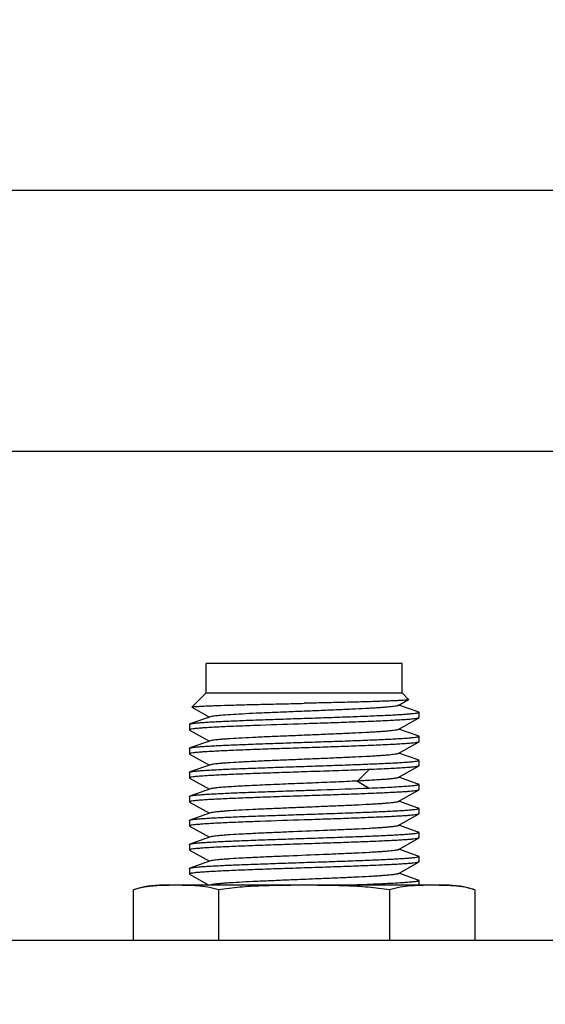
# Model space of a CAD drawing. Header units: millimetres. Extents: x 0 to 776, y 0 to 509.
# Tile 52 of 100: x 248 to 262, y 350 to 376. Entities that reach past the tile are written whole.
import ezdxf

# ---------------------------------------------------------------- set-up
doc = ezdxf.new("R2010")
doc.units = ezdxf.units.MM
doc.layers.add('DM', color=4, linetype='Continuous')
doc.layers.add('SLD-0', color=179, linetype='Continuous')
doc.styles.add('SLDTEXTSTYLE0', font='ROMANS', dxfattribs={"width": 0.84})
doc.styles.add('SLDTEXTSTYLE1', font='ROMANS', dxfattribs={"width": 0.97})
doc.dimstyles.new('SLDDIMSTYLE4', dxfattribs={"dimtxt": 3, "dimasz": 3.302, "dimexe": 0, "dimexo": 0.0625, "dimgap": 0.75, "dimtad": 1, "dimrnd": 1e-09, "dimzin": 12, "dimdsep": 46, "dimtxsty": 'SLDTEXTSTYLE0', "dimblk1": 'NONE', "dimblk2": 'NONE', "dimsah": 1, "dimcen": 0.09, "dimadec": 0, "dimazin": 3, "dimtol": 1, "dimtp": 0.3, "dimtm": 0.3, "dimtfac": 1, "dimtofl": 0, "dimtmove": 0, "dimatfit": 3, "dimldrblk": 'NONE', "dimfxl": 1, "dimfrac": 2, "dimtolj": 1, "dimtzin": 0, "dimarcsym": 0})
doc.dimstyles.new('SLDDIMSTYLE5', dxfattribs={"dimtxt": 3, "dimasz": 3.302, "dimexe": 0, "dimexo": 0.0625, "dimgap": 0.75, "dimtad": 1, "dimrnd": 1e-09, "dimzin": 12, "dimdsep": 46, "dimtxsty": 'SLDTEXTSTYLE0', "dimblk1": 'NONE', "dimblk2": 'NONE', "dimsah": 1, "dimcen": 0.09, "dimadec": 0, "dimazin": 3, "dimtfac": 1, "dimtofl": 0, "dimtmove": 0, "dimatfit": 3, "dimldrblk": 'NONE', "dimfxl": 1, "dimfrac": 2, "dimtolj": 1, "dimtzin": 12, "dimarcsym": 0})

# ---------------------------------------------------------------- blocks, each defined once
blk = doc.blocks.new('_D_10')
at = {"layer": 'DM', "color": 7}
for p, q in [((155.896, 287.491), (155.896, 372.387)), ((304.146, 287.491), (304.146, 372.387)), ((158.396, 371.887), (301.646, 371.887))]:
    blk.add_line(p, q, dxfattribs=at)
for points in [[(158.396, 372.304), (158.396, 371.47), (155.896, 371.887)], [(301.646, 371.47), (301.646, 372.304), (304.146, 371.887)]]:
    blk.add_solid(points, dxfattribs=at)
at = {"layer": 'DM', "color": 7, "insert": (217.312, 376.207), "char_height": 3, "attachment_point": 1, "style": 'SLDTEXTSTYLE1'}
blk.add_mtext('148.25±0.30', dxfattribs=at)
blk = doc.blocks.new('_None')
blk = doc.blocks.new('_D_23')
at = {"layer": 'DM', "color": 7}
for p, q in [((163.461, 350.178), (163.461, 365.319)), ((296.426, 350.178), (296.426, 365.319)), ((165.961, 364.819), (293.926, 364.819))]:
    blk.add_line(p, q, dxfattribs=at)
for points in [[(165.961, 365.236), (165.961, 364.403), (163.461, 364.819)], [(293.926, 364.403), (293.926, 365.236), (296.426, 364.819)]]:
    blk.add_solid(points, dxfattribs=at)
at = {"layer": 'DM', "color": 7, "insert": (223.157, 369.14), "char_height": 3, "attachment_point": 1, "style": 'SLDTEXTSTYLE1'}
blk.add_mtext('132.97', dxfattribs=at)

msp = doc.modelspace()

# ---------------------------------------------------------------- linework, layer by layer
at = {"layer": 'SLD-0', "color": 7, "linetype": 'Continuous'}
for p, q in [((253.294, 358.281), (253.294, 359.081)), ((258.594, 359.081), (253.294, 359.081)), ((258.594, 358.281), (258.594, 359.081)), ((253.225, 358.213), (252.908, 357.895)), ((253.294, 358.281), (253.225, 358.213)), ((253.294, 358.328), (253.294, 358.328)), ((253.294, 358.281), (258.594, 358.281)), ((258.487, 357.939), (258.77, 358.099)), ((258.594, 358.281), (258.772, 358.103)), ((252.909, 357.891), (253.383, 357.624)), ((259.029, 357.766), (258.504, 357.949)), ((253.411, 357.633), (252.858, 357.441)), ((258.487, 357.289), (259.038, 357.6)), ((259.044, 357.756), (259.044, 357.607)), ((252.844, 357.431), (252.844, 357.281)), ((259.029, 357.116), (258.504, 357.299)), ((252.844, 357.281), (252.849, 357.275)), ((252.849, 357.275), (253.383, 356.974)), ((259.044, 357.106), (259.044, 356.957)), ((252.844, 356.781), (252.844, 356.632)), ((253.411, 356.983), (252.858, 356.791)), ((258.487, 356.639), (259.038, 356.95)), ((252.844, 356.631), (252.849, 356.625)), ((252.849, 356.625), (253.383, 356.324)), ((259.029, 356.466), (258.504, 356.649)), ((253.411, 356.333), (252.858, 356.141)), ((258.487, 355.989), (259.038, 356.3)), ((259.044, 356.456), (259.044, 356.306)), ((252.844, 356.131), (252.844, 355.981)), ((252.844, 355.982), (252.849, 355.975)), ((252.849, 355.975), (253.383, 355.674)), ((257.705, 356.207), (257.392, 355.896)), ((259.029, 355.816), (258.504, 355.999)), ((257.392, 355.896), (257.705, 355.706)), ((259.044, 355.806), (259.044, 355.657)), ((252.844, 355.481), (252.844, 355.331)), ((253.411, 355.683), (252.858, 355.491)), ((258.487, 355.339), (259.038, 355.65)), ((252.844, 355.332), (252.849, 355.325)), ((252.849, 355.325), (253.383, 355.024)), ((259.029, 355.166), (258.504, 355.349)), ((259.044, 355.156), (259.044, 355.007)), ((253.411, 355.033), (252.858, 354.841)), ((258.487, 354.689), (259.038, 355)), ((252.844, 354.831), (252.844, 354.682)), ((252.844, 354.682), (252.849, 354.675)), ((252.849, 354.675), (253.383, 354.374)), ((259.029, 354.516), (258.504, 354.699)), ((253.411, 354.383), (252.858, 354.191)), ((259.044, 354.506), (259.044, 354.356)), ((252.844, 354.181), (252.844, 354.032)), ((258.487, 354.039), (259.038, 354.35)), ((252.844, 354.032), (252.849, 354.025)), ((252.849, 354.025), (253.383, 353.724)), ((259.029, 353.866), (258.504, 354.049)), ((259.044, 353.856), (259.044, 353.707)), ((253.411, 353.733), (252.858, 353.541)), ((258.487, 353.389), (259.038, 353.7)), ((252.844, 353.531), (252.844, 353.381)), ((252.844, 353.382), (252.849, 353.375)), ((252.849, 353.375), (253.369, 353.081)), ((259.029, 353.216), (258.504, 353.399)), ((259.762, 353.081), (252.125, 353.081)), ((253.055, 353.058), (253.046, 353.059)), ((253.055, 353.058), (253.046, 353.059)), ((257.044, 353.081), (257.383, 353.094)), ((259.043, 353.069), (259.023, 353.069)), ((259.044, 353.206), (259.044, 353.081)), ((251.325, 352.951), (251.325, 351.581)), ((253.634, 352.951), (253.634, 351.581)), ((258.253, 352.951), (258.253, 351.581)), ((260.562, 352.951), (260.562, 351.581)), ((294.626, 351.581), (165.261, 351.581))]:
    msp.add_line(p, q, dxfattribs=at)
for centre, radius, start, end in [((252.125, 350.555), 2.527, 90, 108.4598), ((259.304, 345.672), 7.402, 91.6277, 92.0211), ((259.762, 350.555), 2.527, 71.5402, 90)]:
    msp.add_arc(centre, radius, start, end, dxfattribs=at)
for points, knots in [([(258.77, 358.099), (258.767, 358.097), (258.759, 358.095), (258.744, 358.092), (258.722, 358.089), (258.68, 358.084), (258.613, 358.079), (258.513, 358.073), (258.391, 358.067), (258.246, 358.061), (258.08, 358.055), (257.822, 358.046), (257.459, 358.036), (256.986, 358.023), (256.475, 358.011), (256.123, 358.003), (255.944, 357.999)], [0, 0, 0, 0, 0.003339, 0.008882, 0.016667, 0.026687, 0.053332, 0.088582, 0.132109, 0.183525, 0.242343, 0.308025, 0.457566, 0.626781, 0.809714, 1, 1, 1, 1]), ([(258.772, 358.103), (258.772, 358.103), (258.773, 358.1), (258.771, 358.099), (258.77, 358.099)], [0, 0, 0, 0, 0.414825, 1, 1, 1, 1]), ([(252.909, 357.891), (252.908, 357.892), (252.906, 357.893), (252.907, 357.895), (252.908, 357.895)], [0, 0, 0, 0, 0.584058, 1, 1, 1, 1]), ([(252.908, 357.895), (252.908, 357.896), (252.911, 357.898), (252.914, 357.899), (252.916, 357.899)], [0, 0, 0, 0, 0.380526, 1, 1, 1, 1]), ([(252.916, 357.899), (252.928, 357.902), (252.96, 357.907), (253.022, 357.913), (253.108, 357.918), (253.219, 357.925), (253.354, 357.931), (253.578, 357.939), (253.907, 357.95), (254.351, 357.962), (254.851, 357.974), (255.388, 357.987), (255.756, 357.995), (255.944, 357.999)], [0, 0, 0, 0, 0.011895, 0.032249, 0.060948, 0.097801, 0.14249, 0.194641, 0.319485, 0.468021, 0.635025, 0.814514, 1, 1, 1, 1]), ([(258.487, 357.939), (258.483, 357.937), (258.474, 357.933), (258.449, 357.926), (258.403, 357.918), (258.333, 357.909), (258.243, 357.9), (258.133, 357.89), (258.004, 357.881), (257.858, 357.871), (257.632, 357.858), (257.317, 357.842), (256.905, 357.824), (256.461, 357.805), (256, 357.786), (255.536, 357.767), (255.086, 357.748), (254.666, 357.73), (254.289, 357.711), (253.968, 357.693), (253.741, 357.677), (253.595, 357.663), (253.515, 357.654), (253.456, 357.645), (253.423, 357.638), (253.411, 357.633)], [0, 0, 0, 0, 0.002384, 0.005772, 0.015627, 0.029546, 0.047427, 0.069151, 0.094559, 0.123398, 0.155421, 0.228022, 0.309861, 0.398191, 0.490011, 0.582208, 0.671656, 0.755331, 0.830368, 0.894288, 0.944858, 0.964632, 0.980484, 0.99228, 1, 1, 1, 1]), ([(252.858, 357.441), (252.871, 357.446), (252.907, 357.453), (252.973, 357.462), (253.064, 357.471), (253.18, 357.48), (253.319, 357.49), (253.548, 357.503), (253.883, 357.519), (254.334, 357.538), (254.839, 357.556), (255.382, 357.575), (255.754, 357.588), (255.944, 357.594)], [0, 0, 0, 0, 0.013443, 0.035116, 0.064909, 0.102602, 0.147884, 0.200381, 0.325196, 0.472837, 0.638322, 0.816045, 1, 1, 1, 1]), ([(255.944, 357.594), (256.145, 357.601), (256.541, 357.614), (257.115, 357.634), (257.569, 357.651), (257.904, 357.665), (258.129, 357.675), (258.332, 357.685), (258.513, 357.695), (258.669, 357.705), (258.799, 357.715), (258.901, 357.724), (258.968, 357.733), (259.008, 357.74), (259.027, 357.745), (259.038, 357.749), (259.044, 357.754), (259.044, 357.756)], [0, 0, 0, 0, 0.194653, 0.381821, 0.554346, 0.633015, 0.705593, 0.77139, 0.829772, 0.880188, 0.922153, 0.955282, 0.979282, 0.987809, 0.994017, 0.997971, 1, 1, 1, 1]), ([(259.038, 357.6), (259.034, 357.598), (259.024, 357.595), (259.005, 357.59), (258.979, 357.585), (258.931, 357.578), (258.855, 357.57), (258.744, 357.56), (258.608, 357.551), (258.448, 357.541), (258.266, 357.531), (257.984, 357.518), (257.588, 357.501), (257.074, 357.482), (256.519, 357.463), (256.138, 357.451), (255.944, 357.444)], [0, 0, 0, 0, 0.004221, 0.010551, 0.019036, 0.029676, 0.057353, 0.093389, 0.137472, 0.189227, 0.24819, 0.313846, 0.462837, 0.630921, 0.812117, 1, 1, 1, 1]), ([(259.044, 357.756), (259.044, 357.758), (259.038, 357.763), (259.033, 357.765), (259.029, 357.766)], [0, 0, 0, 0, 0.340657, 1, 1, 1, 1]), ([(259.044, 357.606), (259.044, 357.606), (259.043, 357.603), (259.04, 357.601), (259.038, 357.6)], [0, 0, 0, 0, 0.18582, 1, 1, 1, 1]), ([(255.944, 357.444), (255.548, 357.431), (254.974, 357.412), (254.319, 357.387), (253.983, 357.373), (253.759, 357.363), (253.555, 357.353), (253.374, 357.343), (253.218, 357.333), (253.089, 357.323), (252.986, 357.313), (252.919, 357.305), (252.88, 357.298), (252.861, 357.292), (252.849, 357.288), (252.844, 357.284), (252.844, 357.281)], [0, 0, 0, 0, 0.38182, 0.554343, 0.63301, 0.705588, 0.771389, 0.829772, 0.880188, 0.922154, 0.955282, 0.979284, 0.987809, 0.994017, 0.997971, 1, 1, 1, 1]), ([(252.844, 357.431), (252.844, 357.433), (252.849, 357.438), (252.854, 357.44), (252.858, 357.441)], [0, 0, 0, 0, 0.341492, 1, 1, 1, 1]), ([(258.487, 357.289), (258.483, 357.287), (258.474, 357.283), (258.449, 357.276), (258.403, 357.268), (258.333, 357.259), (258.243, 357.25), (258.133, 357.24), (258.005, 357.231), (257.859, 357.221), (257.633, 357.208), (257.317, 357.192), (256.905, 357.174), (256.461, 357.155), (256, 357.136), (255.536, 357.117), (255.087, 357.098), (254.666, 357.08), (254.289, 357.061), (254.008, 357.045), (253.814, 357.032), (253.695, 357.022), (253.595, 357.013), (253.515, 357.004), (253.456, 356.995), (253.423, 356.988), (253.411, 356.983)], [0, 0, 0, 0, 0.002383, 0.005762, 0.015598, 0.029529, 0.047414, 0.069124, 0.094523, 0.123368, 0.155396, 0.227977, 0.309817, 0.398139, 0.489958, 0.582154, 0.671601, 0.75528, 0.83033, 0.894252, 0.921321, 0.94484, 0.96462, 0.980484, 0.992287, 1, 1, 1, 1]), ([(255.944, 356.944), (256.145, 356.951), (256.541, 356.964), (257.115, 356.984), (257.569, 357.001), (257.904, 357.015), (258.129, 357.025), (258.332, 357.035), (258.513, 357.045), (258.669, 357.055), (258.799, 357.065), (258.901, 357.074), (258.968, 357.083), (259.008, 357.09), (259.027, 357.095), (259.038, 357.099), (259.044, 357.104), (259.044, 357.106)], [0, 0, 0, 0, 0.194652, 0.38182, 0.554342, 0.633009, 0.705588, 0.771388, 0.829772, 0.880187, 0.922154, 0.955282, 0.979284, 0.987809, 0.994017, 0.997971, 1, 1, 1, 1]), ([(259.044, 357.106), (259.044, 357.108), (259.038, 357.113), (259.033, 357.115), (259.029, 357.116)], [0, 0, 0, 0, 0.340481, 1, 1, 1, 1]), ([(255.944, 356.794), (255.742, 356.787), (255.347, 356.774), (254.772, 356.754), (254.319, 356.737), (253.983, 356.723), (253.759, 356.713), (253.555, 356.703), (253.374, 356.693), (253.218, 356.683), (253.089, 356.673), (252.986, 356.663), (252.919, 356.655), (252.88, 356.648), (252.861, 356.642), (252.849, 356.638), (252.844, 356.634), (252.844, 356.631)], [0, 0, 0, 0, 0.194652, 0.38182, 0.554343, 0.63301, 0.705588, 0.771388, 0.829772, 0.880188, 0.922154, 0.955282, 0.979284, 0.987809, 0.994017, 0.997971, 1, 1, 1, 1]), ([(252.844, 356.781), (252.844, 356.783), (252.849, 356.788), (252.854, 356.79), (252.858, 356.791)], [0, 0, 0, 0, 0.341383, 1, 1, 1, 1]), ([(252.858, 356.791), (252.871, 356.796), (252.907, 356.803), (252.973, 356.812), (253.064, 356.821), (253.18, 356.83), (253.319, 356.84), (253.548, 356.853), (253.883, 356.869), (254.334, 356.888), (254.839, 356.906), (255.382, 356.925), (255.754, 356.938), (255.944, 356.944)], [0, 0, 0, 0, 0.01345, 0.03513, 0.064928, 0.102625, 0.14791, 0.200409, 0.325224, 0.472861, 0.63834, 0.816054, 1, 1, 1, 1]), ([(259.038, 356.95), (259.034, 356.948), (259.024, 356.945), (259.005, 356.94), (258.979, 356.935), (258.931, 356.928), (258.855, 356.92), (258.744, 356.91), (258.608, 356.901), (258.448, 356.891), (258.266, 356.881), (257.984, 356.868), (257.589, 356.851), (257.074, 356.832), (256.519, 356.813), (256.138, 356.8), (255.944, 356.794)], [0, 0, 0, 0, 0.004207, 0.010525, 0.018997, 0.029627, 0.057284, 0.093305, 0.137377, 0.189125, 0.248085, 0.313742, 0.462745, 0.630854, 0.812081, 1, 1, 1, 1]), ([(259.044, 356.956), (259.044, 356.956), (259.043, 356.953), (259.04, 356.951), (259.038, 356.95)], [0, 0, 0, 0, 0.186241, 1, 1, 1, 1]), ([(258.487, 356.639), (258.483, 356.637), (258.474, 356.633), (258.449, 356.626), (258.403, 356.618), (258.333, 356.609), (258.243, 356.6), (258.133, 356.59), (258.005, 356.581), (257.859, 356.571), (257.633, 356.558), (257.317, 356.542), (256.906, 356.524), (256.462, 356.505), (256.001, 356.486), (255.537, 356.467), (255.088, 356.449), (254.667, 356.43), (254.29, 356.411), (254.008, 356.395), (253.815, 356.382), (253.696, 356.372), (253.596, 356.363), (253.516, 356.354), (253.456, 356.345), (253.424, 356.338), (253.411, 356.333)], [0, 0, 0, 0, 0.002378, 0.005752, 0.015574, 0.029487, 0.047368, 0.06907, 0.094439, 0.123273, 0.155305, 0.227855, 0.309686, 0.397998, 0.489812, 0.582009, 0.671466, 0.755153, 0.830222, 0.894166, 0.921253, 0.944779, 0.964568, 0.980445, 0.99227, 1, 1, 1, 1]), ([(252.858, 356.141), (252.871, 356.146), (252.907, 356.153), (252.973, 356.162), (253.065, 356.171), (253.181, 356.18), (253.32, 356.19), (253.549, 356.203), (253.883, 356.219), (254.334, 356.238), (254.839, 356.256), (255.382, 356.275), (255.754, 356.288), (255.944, 356.294)], [0, 0, 0, 0, 0.013475, 0.035176, 0.064992, 0.102702, 0.147997, 0.200503, 0.325319, 0.472945, 0.638402, 0.816087, 1, 1, 1, 1]), ([(255.944, 356.294), (256.145, 356.301), (256.541, 356.314), (257.115, 356.334), (257.569, 356.351), (257.904, 356.365), (258.129, 356.375), (258.332, 356.385), (258.513, 356.395), (258.669, 356.405), (258.799, 356.415), (258.901, 356.424), (258.968, 356.433), (259.008, 356.44), (259.027, 356.445), (259.038, 356.449), (259.044, 356.454), (259.044, 356.456)], [0, 0, 0, 0, 0.194652, 0.38182, 0.554342, 0.633009, 0.705588, 0.771388, 0.829772, 0.880188, 0.922154, 0.955282, 0.979284, 0.987809, 0.994017, 0.997971, 1, 1, 1, 1]), ([(259.038, 356.3), (259.034, 356.298), (259.02, 356.293), (258.995, 356.288), (258.96, 356.282), (258.915, 356.276), (258.86, 356.271), (258.77, 356.262), (258.634, 356.252), (258.445, 356.241), (258.224, 356.229), (257.973, 356.218), (257.797, 356.21), (257.705, 356.207)], [0, 0, 0, 0, 0.012243, 0.031591, 0.058141, 0.091867, 0.132702, 0.180521, 0.296524, 0.438426, 0.604425, 0.792478, 1, 1, 1, 1]), ([(259.044, 356.456), (259.044, 356.458), (259.038, 356.463), (259.033, 356.465), (259.029, 356.466)], [0, 0, 0, 0, 0.340649, 1, 1, 1, 1]), ([(259.044, 356.306), (259.044, 356.306), (259.043, 356.303), (259.04, 356.301), (259.038, 356.3)], [0, 0, 0, 0, 0.186739, 1, 1, 1, 1]), ([(255.944, 356.144), (255.742, 356.137), (255.347, 356.124), (254.772, 356.104), (254.319, 356.087), (253.983, 356.073), (253.759, 356.063), (253.555, 356.053), (253.374, 356.043), (253.218, 356.033), (253.089, 356.023), (252.986, 356.014), (252.919, 356.005), (252.88, 355.998), (252.861, 355.992), (252.849, 355.989), (252.844, 355.984), (252.844, 355.982)], [0, 0, 0, 0, 0.194653, 0.38182, 0.554342, 0.633009, 0.705588, 0.771388, 0.829772, 0.880188, 0.922154, 0.955282, 0.979284, 0.987809, 0.994017, 0.997971, 1, 1, 1, 1]), ([(252.844, 356.131), (252.844, 356.133), (252.849, 356.138), (252.854, 356.14), (252.858, 356.141)], [0, 0, 0, 0, 0.341029, 1, 1, 1, 1]), ([(257.705, 356.207), (257.57, 356.201), (257.215, 356.188), (256.628, 356.166), (256.176, 356.152), (255.944, 356.144)], [0, 0, 0, 0, 0.229396, 0.604593, 1, 1, 1, 1]), ([(258.487, 355.989), (258.483, 355.986), (258.47, 355.982), (258.448, 355.976), (258.418, 355.971), (258.363, 355.963), (258.275, 355.953), (258.149, 355.941), (257.994, 355.93), (257.814, 355.919), (257.61, 355.907), (257.467, 355.9), (257.392, 355.896)], [0, 0, 0, 0, 0.013953, 0.03466, 0.062271, 0.096857, 0.186738, 0.303047, 0.444315, 0.609016, 0.795037, 1, 1, 1, 1]), ([(257.392, 355.896), (257.198, 355.887), (256.791, 355.868), (256.167, 355.843), (255.527, 355.817), (255.004, 355.795), (254.61, 355.777), (254.344, 355.764), (254.105, 355.751), (253.896, 355.738), (253.721, 355.725), (253.583, 355.712), (253.491, 355.701), (253.439, 355.691), (253.419, 355.686), (253.411, 355.683)], [0, 0, 0, 0, 0.145997, 0.306295, 0.47034, 0.627385, 0.699992, 0.767071, 0.827504, 0.880254, 0.924526, 0.959579, 0.984814, 0.993668, 1, 1, 1, 1]), ([(255.944, 355.644), (256.099, 355.649), (256.686, 355.669), (257.273, 355.689), (257.705, 355.706)], [0, 0, 0, 0, 0.264854, 1, 1, 1, 1]), ([(257.705, 355.706), (257.803, 355.71), (257.989, 355.718), (258.253, 355.731), (258.483, 355.743), (258.675, 355.755), (258.811, 355.766), (258.9, 355.775), (258.95, 355.781), (258.989, 355.787), (259.018, 355.793), (259.035, 355.798), (259.044, 355.804), (259.044, 355.806)], [0, 0, 0, 0, 0.218994, 0.41584, 0.58752, 0.731641, 0.846111, 0.891714, 0.929341, 0.958894, 0.98033, 0.99374, 1, 1, 1, 1]), ([(259.044, 355.806), (259.044, 355.808), (259.038, 355.813), (259.033, 355.815), (259.029, 355.816)], [0, 0, 0, 0, 0.341056, 1, 1, 1, 1]), ([(252.843, 355.481), (252.843, 355.483), (252.849, 355.488), (252.854, 355.49), (252.858, 355.491)], [0, 0, 0, 0, 0.340515, 1, 1, 1, 1]), ([(255.944, 355.494), (255.742, 355.487), (255.347, 355.474), (254.772, 355.454), (254.319, 355.437), (253.983, 355.423), (253.759, 355.413), (253.555, 355.403), (253.374, 355.393), (253.218, 355.383), (253.089, 355.373), (252.986, 355.364), (252.919, 355.355), (252.88, 355.348), (252.861, 355.342), (252.849, 355.339), (252.844, 355.334), (252.844, 355.332)], [0, 0, 0, 0, 0.194652, 0.38182, 0.554342, 0.633009, 0.705588, 0.771388, 0.829772, 0.880188, 0.922154, 0.955282, 0.979284, 0.987809, 0.994017, 0.997971, 1, 1, 1, 1]), ([(252.858, 355.491), (252.871, 355.496), (252.907, 355.503), (252.973, 355.512), (253.064, 355.521), (253.18, 355.53), (253.319, 355.54), (253.548, 355.553), (253.883, 355.569), (254.333, 355.588), (254.839, 355.606), (255.382, 355.625), (255.754, 355.638), (255.944, 355.644)], [0, 0, 0, 0, 0.013474, 0.035135, 0.064895, 0.102599, 0.14791, 0.200402, 0.325192, 0.472857, 0.63832, 0.816061, 1, 1, 1, 1]), ([(259.038, 355.65), (259.038, 355.65), (259.038, 355.65), (259.038, 355.65), (259.034, 355.648), (259.024, 355.645), (259.005, 355.64), (258.979, 355.635), (258.931, 355.628), (258.855, 355.62), (258.744, 355.61), (258.608, 355.601), (258.448, 355.591), (258.266, 355.581), (257.984, 355.568), (257.588, 355.552), (257.074, 355.532), (256.519, 355.513), (256.138, 355.501), (255.944, 355.494)], [-0.000003, -0.000003, -0.000003, -0.000003, 0, 0, 0, 0.00422, 0.010549, 0.019033, 0.029673, 0.057349, 0.093385, 0.137467, 0.189221, 0.248184, 0.31384, 0.462831, 0.630917, 0.812115, 1, 1, 1, 1]), ([(259.044, 355.657), (259.044, 355.656), (259.043, 355.653), (259.04, 355.652), (259.038, 355.65)], [0, 0, 0, 0, 0.1858466, 0.9988185, 0.9988185, 0.9988185, 0.9988185]), ([(258.487, 355.339), (258.483, 355.337), (258.474, 355.333), (258.449, 355.326), (258.403, 355.318), (258.333, 355.309), (258.243, 355.3), (258.133, 355.29), (258.005, 355.281), (257.859, 355.271), (257.633, 355.258), (257.317, 355.242), (256.905, 355.224), (256.461, 355.205), (256, 355.186), (255.536, 355.167), (255.087, 355.148), (254.666, 355.13), (254.289, 355.111), (254.008, 355.095), (253.814, 355.082), (253.695, 355.072), (253.595, 355.063), (253.515, 355.054), (253.456, 355.045), (253.423, 355.038), (253.411, 355.033)], [0, 0, 0, 0, 0.002381, 0.005761, 0.015607, 0.029533, 0.047419, 0.069129, 0.094516, 0.123362, 0.155399, 0.227966, 0.309814, 0.398127, 0.489949, 0.582141, 0.67159, 0.755266, 0.830319, 0.894241, 0.92131, 0.944832, 0.964615, 0.98047, 0.992272, 1, 1, 1, 1]), ([(255.944, 354.994), (256.145, 355.001), (256.541, 355.014), (257.115, 355.034), (257.569, 355.051), (257.904, 355.065), (258.129, 355.075), (258.332, 355.085), (258.513, 355.095), (258.669, 355.105), (258.799, 355.115), (258.901, 355.124), (258.969, 355.133), (259.008, 355.14), (259.027, 355.145), (259.038, 355.149), (259.044, 355.154), (259.044, 355.156)], [0, 0, 0, 0, 0.194663, 0.381823, 0.55437, 0.63303, 0.705589, 0.771399, 0.829813, 0.880209, 0.922151, 0.9553, 0.97933, 0.987846, 0.994037, 0.997975, 1, 1, 1, 1]), ([(259.044, 355.156), (259.044, 355.158), (259.038, 355.163), (259.033, 355.165), (259.029, 355.166)], [0, 0, 0, 0, 0.340858, 1, 1, 1, 1]), ([(252.858, 354.841), (252.871, 354.846), (252.907, 354.853), (252.973, 354.862), (253.064, 354.871), (253.18, 354.88), (253.319, 354.89), (253.548, 354.903), (253.883, 354.919), (254.334, 354.938), (254.839, 354.956), (255.382, 354.975), (255.754, 354.988), (255.944, 354.994)], [0, 0, 0, 0, 0.013459, 0.035107, 0.064899, 0.102629, 0.147925, 0.200399, 0.325228, 0.472865, 0.638344, 0.816066, 1, 1, 1, 1]), ([(259.038, 355), (259.034, 354.998), (259.024, 354.995), (259.005, 354.99), (258.979, 354.985), (258.931, 354.978), (258.855, 354.97), (258.744, 354.96), (258.608, 354.951), (258.448, 354.941), (258.266, 354.931), (257.984, 354.918), (257.589, 354.902), (257.074, 354.882), (256.519, 354.863), (256.138, 354.85), (255.944, 354.844)], [0, 0, 0, 0, 0.004206, 0.010523, 0.018994, 0.029623, 0.057279, 0.093299, 0.13737, 0.189117, 0.248077, 0.313734, 0.462738, 0.630848, 0.812078, 1, 1, 1, 1]), ([(259.044, 355.007), (259.044, 355.006), (259.043, 355.003), (259.04, 355.002), (259.038, 355)], [0, 0, 0, 0, 0.186273, 1, 1, 1, 1]), ([(252.843, 354.831), (252.843, 354.833), (252.849, 354.838), (252.854, 354.84), (252.858, 354.841)], [0, 0, 0, 0, 0.34156, 1, 1, 1, 1]), ([(255.944, 354.844), (255.548, 354.831), (254.974, 354.812), (254.319, 354.787), (253.983, 354.773), (253.759, 354.763), (253.555, 354.753), (253.374, 354.743), (253.218, 354.733), (253.089, 354.723), (252.986, 354.714), (252.919, 354.705), (252.88, 354.698), (252.861, 354.692), (252.849, 354.689), (252.844, 354.684), (252.844, 354.682)], [0, 0, 0, 0, 0.38182, 0.554342, 0.633009, 0.705588, 0.771388, 0.829772, 0.880188, 0.922154, 0.955282, 0.979284, 0.987809, 0.994017, 0.997971, 1, 1, 1, 1]), ([(258.487, 354.689), (258.483, 354.687), (258.474, 354.683), (258.449, 354.676), (258.403, 354.668), (258.334, 354.659), (258.243, 354.65), (258.133, 354.64), (258.005, 354.631), (257.859, 354.621), (257.633, 354.608), (257.317, 354.592), (256.906, 354.574), (256.306, 354.548), (255.693, 354.524), (255.088, 354.499), (254.667, 354.48), (254.29, 354.461), (254.008, 354.445), (253.815, 354.432), (253.696, 354.422), (253.596, 354.413), (253.516, 354.404), (253.456, 354.395), (253.424, 354.388), (253.411, 354.383)], [0, 0, 0, 0, 0.002379, 0.005754, 0.015567, 0.029478, 0.047364, 0.069068, 0.094428, 0.123259, 0.155295, 0.227842, 0.309677, 0.397985, 0.582, 0.67145, 0.755147, 0.83021, 0.894161, 0.921248, 0.944772, 0.96456, 0.980443, 0.992269, 1, 1, 1, 1]), ([(255.944, 354.344), (256.145, 354.351), (256.541, 354.364), (257.115, 354.384), (257.569, 354.401), (257.904, 354.415), (258.129, 354.425), (258.332, 354.435), (258.513, 354.445), (258.669, 354.455), (258.799, 354.465), (258.901, 354.474), (258.969, 354.483), (259.008, 354.49), (259.027, 354.495), (259.038, 354.499), (259.044, 354.504), (259.044, 354.506)], [0, 0, 0, 0, 0.194656, 0.381819, 0.554363, 0.633008, 0.705587, 0.771412, 0.829801, 0.880184, 0.922153, 0.955317, 0.979311, 0.987817, 0.994014, 0.997966, 1, 1, 1, 1]), ([(259.044, 354.506), (259.044, 354.508), (259.039, 354.513), (259.033, 354.515), (259.029, 354.516)], [0, 0, 0, 0, 0.340289, 1, 1, 1, 1]), ([(252.843, 354.181), (252.843, 354.183), (252.849, 354.188), (252.854, 354.19), (252.858, 354.191)], [0, 0, 0, 0, 0.341717, 1, 1, 1, 1]), ([(255.944, 354.194), (255.742, 354.187), (255.347, 354.174), (254.772, 354.154), (254.319, 354.137), (253.983, 354.123), (253.759, 354.113), (253.555, 354.103), (253.374, 354.093), (253.218, 354.083), (253.089, 354.073), (252.986, 354.064), (252.919, 354.055), (252.88, 354.048), (252.861, 354.042), (252.849, 354.039), (252.844, 354.034), (252.844, 354.032)], [0, 0, 0, 0, 0.194652, 0.38182, 0.554342, 0.633009, 0.705588, 0.771388, 0.829772, 0.880187, 0.922154, 0.955282, 0.979284, 0.987809, 0.994017, 0.997971, 1, 1, 1, 1]), ([(252.858, 354.191), (252.871, 354.196), (252.907, 354.203), (252.973, 354.212), (253.065, 354.221), (253.18, 354.23), (253.32, 354.24), (253.549, 354.253), (253.883, 354.269), (254.334, 354.288), (254.839, 354.306), (255.382, 354.325), (255.754, 354.338), (255.944, 354.344)], [0, 0, 0, 0, 0.013456, 0.035131, 0.064977, 0.10271, 0.147991, 0.200471, 0.325328, 0.47293, 0.638409, 0.816086, 1, 1, 1, 1]), ([(259.038, 354.35), (259.034, 354.348), (259.024, 354.345), (259.005, 354.34), (258.979, 354.335), (258.932, 354.328), (258.855, 354.32), (258.744, 354.31), (258.608, 354.301), (258.449, 354.291), (258.267, 354.281), (257.984, 354.268), (257.589, 354.252), (257.074, 354.232), (256.519, 354.213), (256.138, 354.2), (255.944, 354.194)], [0, 0, 0, 0, 0.004194, 0.010499, 0.018959, 0.029577, 0.057215, 0.093221, 0.137282, 0.189022, 0.24798, 0.313638, 0.462653, 0.630785, 0.812045, 1, 1, 1, 1]), ([(259.044, 354.357), (259.044, 354.356), (259.043, 354.353), (259.04, 354.352), (259.038, 354.35)], [0, 0, 0, 0, 0.186663, 1, 1, 1, 1]), ([(258.487, 354.039), (258.483, 354.037), (258.474, 354.033), (258.449, 354.026), (258.404, 354.018), (258.334, 354.009), (258.244, 354), (258.134, 353.99), (258.006, 353.981), (257.86, 353.972), (257.634, 353.958), (257.318, 353.942), (256.907, 353.924), (256.307, 353.898), (255.694, 353.874), (255.088, 353.849), (254.668, 353.83), (254.29, 353.811), (254.009, 353.795), (253.815, 353.782), (253.696, 353.772), (253.596, 353.763), (253.516, 353.754), (253.456, 353.745), (253.424, 353.738), (253.411, 353.733)], [0, 0, 0, 0, 0.00238, 0.005753, 0.015549, 0.029429, 0.047307, 0.069012, 0.09436, 0.123165, 0.155194, 0.227736, 0.309549, 0.397859, 0.581871, 0.671329, 0.755035, 0.83012, 0.89408, 0.921193, 0.944725, 0.964511, 0.980402, 0.992259, 1, 1, 1, 1]), ([(255.944, 353.694), (256.145, 353.701), (256.541, 353.714), (257.115, 353.734), (257.569, 353.751), (257.904, 353.765), (258.129, 353.775), (258.332, 353.785), (258.513, 353.795), (258.669, 353.805), (258.799, 353.815), (258.901, 353.824), (258.968, 353.833), (259.008, 353.84), (259.027, 353.845), (259.038, 353.849), (259.044, 353.854), (259.044, 353.856)], [0, 0, 0, 0, 0.19464, 0.381817, 0.554336, 0.632989, 0.705586, 0.771405, 0.829763, 0.880162, 0.922156, 0.955304, 0.979269, 0.987783, 0.993994, 0.99796, 1, 1, 1, 1]), ([(259.044, 353.856), (259.044, 353.858), (259.039, 353.863), (259.033, 353.865), (259.03, 353.866)], [0, 0, 0, 0, 0.340027, 1, 1, 1, 1]), ([(252.858, 353.541), (252.871, 353.546), (252.907, 353.553), (252.973, 353.562), (253.065, 353.571), (253.181, 353.58), (253.32, 353.59), (253.549, 353.603), (253.883, 353.619), (254.334, 353.638), (254.839, 353.656), (255.382, 353.675), (255.754, 353.688), (255.944, 353.694)], [0, 0, 0, 0, 0.013469, 0.035201, 0.065068, 0.102789, 0.148064, 0.200579, 0.325425, 0.473017, 0.638472, 0.816112, 1, 1, 1, 1]), ([(259.038, 353.7), (259.034, 353.698), (259.024, 353.695), (259.005, 353.69), (258.979, 353.685), (258.931, 353.678), (258.855, 353.67), (258.744, 353.66), (258.608, 353.651), (258.448, 353.641), (258.266, 353.631), (257.984, 353.618), (257.588, 353.602), (257.074, 353.582), (256.519, 353.563), (256.138, 353.551), (255.944, 353.544)], [0, 0, 0, 0, 0.004203, 0.010515, 0.018989, 0.029636, 0.057347, 0.093379, 0.137431, 0.189184, 0.248176, 0.313832, 0.462804, 0.630912, 0.812102, 1, 1, 1, 1]), ([(259.044, 353.707), (259.044, 353.706), (259.043, 353.703), (259.04, 353.702), (259.038, 353.7)], [0, 0, 0, 0, 0.186291, 1, 1, 1, 1]), ([(255.944, 353.544), (255.742, 353.537), (255.347, 353.524), (254.772, 353.504), (254.319, 353.487), (253.983, 353.473), (253.759, 353.463), (253.555, 353.453), (253.374, 353.443), (253.218, 353.433), (253.089, 353.423), (252.986, 353.414), (252.919, 353.405), (252.88, 353.398), (252.861, 353.393), (252.849, 353.389), (252.844, 353.384), (252.843, 353.382)], [0, 0, 0, 0, 0.194635, 0.381817, 0.554326, 0.632985, 0.705587, 0.771397, 0.829751, 0.880159, 0.922157, 0.955291, 0.979255, 0.987774, 0.993991, 0.997961, 1, 1, 1, 1]), ([(252.844, 353.531), (252.844, 353.533), (252.849, 353.538), (252.854, 353.54), (252.858, 353.541)], [0, 0, 0, 0, 0.341286, 1, 1, 1, 1]), ([(258.487, 353.389), (258.483, 353.387), (258.474, 353.383), (258.449, 353.376), (258.403, 353.368), (258.333, 353.359), (258.243, 353.35), (258.133, 353.34), (258.005, 353.331), (257.859, 353.321), (257.633, 353.308), (257.317, 353.292), (256.906, 353.274), (256.462, 353.255), (256, 353.236), (255.537, 353.217), (255.087, 353.198), (254.666, 353.18), (254.289, 353.161), (254.008, 353.145), (253.814, 353.132), (253.695, 353.122), (253.595, 353.113), (253.515, 353.104), (253.456, 353.095), (253.423, 353.088), (253.411, 353.083)], [0, 0, 0, 0, 0.002381, 0.005761, 0.015604, 0.02953, 0.047416, 0.069125, 0.09451, 0.123356, 0.155393, 0.227958, 0.309806, 0.398118, 0.489939, 0.582132, 0.671581, 0.755259, 0.830312, 0.894236, 0.921306, 0.944828, 0.964612, 0.980469, 0.992272, 1, 1, 1, 1]), ([(252.125, 353.07), (252.058, 353.067), (251.891, 353.059), (251.621, 353.031), (251.422, 352.984), (251.325, 352.951)], [0, 0, 0, 0, 0.247691, 0.62069, 1, 1, 1, 1]), ([(253.046, 353.059), (252.969, 353.064), (252.816, 353.071), (252.585, 353.075), (252.355, 353.075), (252.202, 353.072), (252.125, 353.07)], [0, 0, 0, 0, 0.250163, 0.500117, 0.750039, 1, 1, 1, 1]), ([(253.634, 352.951), (253.54, 352.983), (253.348, 353.029), (253.152, 353.051), (253.055, 353.058)], [0, 0, 0, 0, 0.5042, 1, 1, 1, 1]), ([(258.253, 352.951), (258.063, 352.983), (257.679, 353.029), (257.101, 353.061), (256.522, 353.073), (255.944, 353.076), (255.365, 353.073), (254.786, 353.061), (254.208, 353.029), (253.824, 352.983), (253.634, 352.951)], [0, 0, 0, 0, 0.124995, 0.249994, 0.374997, 0.5, 0.625002, 0.750005, 0.875005, 1, 1, 1, 1]), ([(257.383, 353.094), (257.503, 353.098), (257.731, 353.107), (258.055, 353.121), (258.339, 353.135), (258.55, 353.147), (258.695, 353.157), (258.785, 353.164), (258.862, 353.171), (258.925, 353.178), (258.975, 353.184), (259.011, 353.191), (259.032, 353.196), (259.044, 353.203), (259.044, 353.206)], [0, 0, 0, 0, 0.215355, 0.410726, 0.582689, 0.728029, 0.789794, 0.843958, 0.890309, 0.928639, 0.958752, 0.980505, 0.993993, 1, 1, 1, 1]), ([(258.832, 353.058), (258.735, 353.051), (258.539, 353.029), (258.347, 352.983), (258.253, 352.951)], [0, 0, 0, 0, 0.495798, 1, 1, 1, 1]), ([(259.044, 353.206), (259.044, 353.208), (259.038, 353.213), (259.033, 353.215), (259.029, 353.216)], [0, 0, 0, 0, 0.34081, 1, 1, 1, 1]), ([(259.762, 353.07), (259.651, 353.073), (259.428, 353.076), (259.205, 353.074), (259.094, 353.071)], [0, 0, 0, 0, 0.50001, 1, 1, 1, 1]), ([(260.562, 352.951), (260.497, 352.973), (260.333, 353.017), (260.064, 353.055), (259.862, 353.066), (259.762, 353.07)], [0, 0, 0, 0, 0.254079, 0.628352, 1, 1, 1, 1])]:
    msp.add_open_spline(points, degree=3, knots=knots, dxfattribs=at)
msp.add_open_spline([(259.023, 353.069), (258.959, 353.066), (258.896, 353.063), (258.832, 353.058)], degree=3, dxfattribs=at)

# ---------------------------------------------------------------- dimensions: what is measured, and where the dimension line sits
at = {"layer": 'DM', "color": 7}
for base, p1, p2, dimstyle, picture, middle in [((155.896, 374.387), (304.146, 286.991), (155.896, 286.991), 'SLDDIMSTYLE4', '_D_10', (230.021, 374.387)), ((163.4608, 367.3192), (296.4264, 349.6779), (163.4608, 349.6779), 'SLDDIMSTYLE5', '_D_23', (229.9436, 367.3192))]:
    dim = msp.add_linear_dim(base=base, p1=p1, p2=p2, dimstyle=dimstyle, dxfattribs=at)
    dim.commit()
    dim.dimension.update_dxf_attribs({"geometry": picture, "text_midpoint": middle, "dimtype": 160})

doc.saveas('drawing.dxf')
